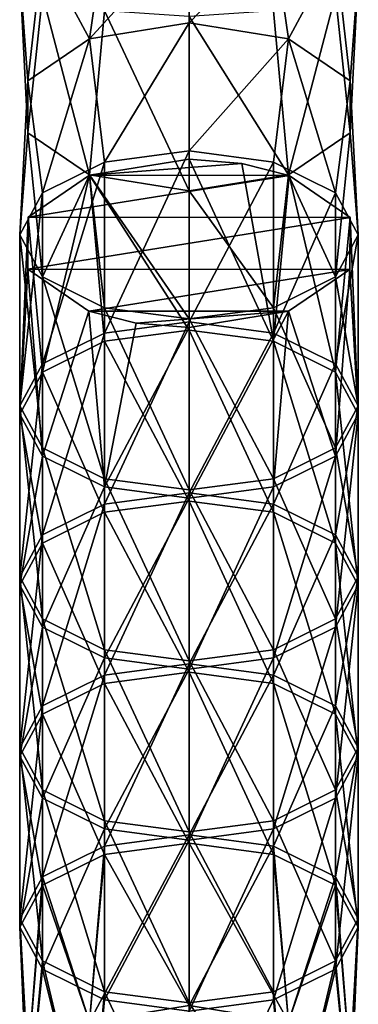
# Model space of a CAD drawing. Extents: x -55 to 55, y -129 to 11.
# Tile 2 of 44: x -37 to -30, y -116 to -96. Entities that reach past the tile are written whole.
import ezdxf

# ---------------------------------------------------------------- set-up
doc = ezdxf.new("R2010")
doc.units = 0
doc.header["$LTSCALE"] = 41.718519
for name, color, linetype in [('15', 7, 'CONTINUOUS'), ('16', 7, 'CONTINUOUS'), ('17', 7, 'CONTINUOUS'), ('21', 7, 'CONTINUOUS'), ('22', 7, 'CONTINUOUS'), ('23', 7, 'CONTINUOUS'), ('27', 7, 'CONTINUOUS')]:
    doc.layers.add(name, color=color, linetype=linetype)

msp = doc.modelspace()

# ---------------------------------------------------------------- linework, layer by layer
at = {"layer": '15', "linetype": 'CONTINUOUS'}
for points in [[(-36.444, -94.445, -136.92), (-35.2, -94.125, -138.122), (-35.498, -96.203, -138.769), (-36.444, -94.445, -136.92)], [(-35.2, -94.125, -138.122), (-33.5, -94.008, -138.562), (-35.498, -96.203, -138.769), (-35.2, -94.125, -138.122)], [(-33.5, -94.008, -138.562), (-33.5, -95.88, -139.332), (-35.498, -96.203, -138.769), (-33.5, -94.008, -138.562)], [(-36.9, -94.882, -135.277), (-36.444, -94.445, -136.92), (-36.734, -97.048, -137.293), (-36.9, -94.882, -135.277)], [(-36.734, -97.048, -137.293), (-36.444, -94.445, -136.92), (-35.498, -96.203, -138.769), (-36.734, -97.048, -137.293)], [(-36.444, -95.319, -133.634), (-36.9, -94.882, -135.277), (-36.734, -98.092, -135.47), (-36.444, -95.319, -133.634)], [(-36.734, -98.092, -135.47), (-36.9, -94.882, -135.277), (-36.734, -97.048, -137.293), (-36.734, -98.092, -135.47)], [(-35.498, -98.936, -133.994), (-36.444, -95.319, -133.634), (-36.734, -98.092, -135.47), (-35.498, -98.936, -133.994)], [(-35.2, -95.639, -132.431), (-36.444, -95.319, -133.634), (-35.498, -98.936, -133.994), (-35.2, -95.639, -132.431)], [(-33.5, -99.259, -133.431), (-35.2, -95.639, -132.431), (-35.498, -98.936, -133.994), (-33.5, -99.259, -133.431)], [(-33.5, -95.756, -131.991), (-35.2, -95.639, -132.431), (-33.5, -99.259, -133.431), (-33.5, -95.756, -131.991)]]:
    msp.add_3dface(points, dxfattribs=at)
at = {"layer": '16', "linetype": 'CONTINUOUS'}
for points in [[(-33.5, -95.88, -139.332), (-33.5, -94.008, -138.562), (-31.8, -94.125, -138.122), (-33.5, -95.88, -139.332)], [(-33.5, -95.88, -139.332), (-31.8, -94.125, -138.122), (-31.502, -96.203, -138.769), (-33.5, -95.88, -139.332)], [(-31.8, -94.125, -138.122), (-30.556, -94.445, -136.92), (-31.502, -96.203, -138.769), (-31.8, -94.125, -138.122)], [(-31.502, -96.203, -138.769), (-30.556, -94.445, -136.92), (-30.266, -97.048, -137.293), (-31.502, -96.203, -138.769)], [(-30.556, -94.445, -136.92), (-30.1, -94.882, -135.277), (-30.266, -97.048, -137.293), (-30.556, -94.445, -136.92)], [(-30.1, -94.882, -135.277), (-30.556, -95.319, -133.634), (-30.266, -98.092, -135.47), (-30.1, -94.882, -135.277)], [(-30.266, -97.048, -137.293), (-30.1, -94.882, -135.277), (-30.266, -98.092, -135.47), (-30.266, -97.048, -137.293)], [(-30.556, -95.319, -133.634), (-31.8, -95.639, -132.431), (-31.502, -98.936, -133.994), (-30.556, -95.319, -133.634)], [(-30.266, -98.092, -135.47), (-30.556, -95.319, -133.634), (-31.502, -98.936, -133.994), (-30.266, -98.092, -135.47)], [(-31.8, -95.639, -132.431), (-33.5, -95.756, -131.991), (-31.502, -98.936, -133.994), (-31.8, -95.639, -132.431)], [(-33.5, -95.756, -131.991), (-33.5, -99.259, -133.431), (-31.502, -98.936, -133.994), (-33.5, -95.756, -131.991)]]:
    msp.add_3dface(points, dxfattribs=at)
at = {"layer": '17', "linetype": 'CONTINUOUS'}
for points in [[(-33.5, -95.88, -139.332), (-31.502, -96.203, -138.769), (-33.5, -98.451, -140.804), (-33.5, -95.88, -139.332)], [(-33.5, -98.451, -140.804), (-31.502, -96.203, -138.769), (-31.8, -98.678, -140.409), (-33.5, -98.451, -140.804)], [(-31.8, -98.678, -140.409), (-31.502, -96.203, -138.769), (-30.556, -99.296, -139.329), (-31.8, -98.678, -140.409)], [(-31.502, -96.203, -138.769), (-30.266, -97.048, -137.293), (-30.556, -99.296, -139.329), (-31.502, -96.203, -138.769)], [(-30.556, -99.296, -139.329), (-30.266, -97.048, -137.293), (-30.1, -100.141, -137.853), (-30.556, -99.296, -139.329)], [(-30.266, -97.048, -137.293), (-30.266, -98.092, -135.47), (-30.1, -100.141, -137.853), (-30.266, -97.048, -137.293)], [(-30.266, -98.092, -135.47), (-31.502, -98.936, -133.994), (-30.556, -100.985, -136.378), (-30.266, -98.092, -135.47)], [(-30.1, -100.141, -137.853), (-30.266, -98.092, -135.47), (-30.556, -100.985, -136.378), (-30.1, -100.141, -137.853)], [(-33.5, -98.451, -140.804), (-31.8, -98.678, -140.409), (-33.5, -101.887, -142.771), (-33.5, -98.451, -140.804)], [(-33.5, -101.887, -142.771), (-31.8, -98.678, -140.409), (-31.8, -102.114, -142.376), (-33.5, -101.887, -142.771)], [(-31.8, -98.678, -140.409), (-30.556, -99.296, -139.329), (-31.8, -102.114, -142.376), (-31.8, -98.678, -140.409)], [(-31.502, -98.936, -133.994), (-33.5, -99.259, -133.431), (-31.8, -101.604, -135.298), (-31.502, -98.936, -133.994)], [(-30.556, -100.985, -136.378), (-31.502, -98.936, -133.994), (-31.8, -101.604, -135.298), (-30.556, -100.985, -136.378)], [(-31.8, -101.604, -135.298), (-33.5, -99.259, -133.431), (-33.5, -101.83, -134.903), (-31.8, -101.604, -135.298)], [(-31.8, -102.114, -142.376), (-30.556, -99.296, -139.329), (-30.556, -102.732, -141.296), (-31.8, -102.114, -142.376)], [(-30.556, -99.296, -139.329), (-30.1, -100.141, -137.853), (-30.556, -102.732, -141.296), (-30.556, -99.296, -139.329)], [(-30.1, -100.141, -137.853), (-30.556, -100.985, -136.378), (-30.1, -103.577, -139.82), (-30.1, -100.141, -137.853)], [(-30.556, -102.732, -141.296), (-30.1, -100.141, -137.853), (-30.1, -103.577, -139.82), (-30.556, -102.732, -141.296)], [(-30.556, -100.985, -136.378), (-31.8, -101.604, -135.298), (-30.556, -104.421, -138.345), (-30.556, -100.985, -136.378)], [(-30.1, -103.577, -139.82), (-30.556, -100.985, -136.378), (-30.556, -104.421, -138.345), (-30.1, -103.577, -139.82)], [(-31.8, -101.604, -135.298), (-33.5, -101.83, -134.903), (-31.8, -105.04, -137.265), (-31.8, -101.604, -135.298)], [(-30.556, -104.421, -138.345), (-31.8, -101.604, -135.298), (-31.8, -105.04, -137.265), (-30.556, -104.421, -138.345)], [(-33.5, -101.83, -134.903), (-33.5, -105.266, -136.87), (-31.8, -105.04, -137.265), (-33.5, -101.83, -134.903)], [(-33.5, -101.887, -142.771), (-31.8, -102.114, -142.376), (-33.5, -105.323, -144.738), (-33.5, -101.887, -142.771)], [(-33.5, -105.323, -144.738), (-31.8, -102.114, -142.376), (-31.8, -105.55, -144.343), (-33.5, -105.323, -144.738)], [(-31.8, -102.114, -142.376), (-30.556, -102.732, -141.296), (-31.8, -105.55, -144.343), (-31.8, -102.114, -142.376)], [(-31.8, -105.55, -144.343), (-30.556, -102.732, -141.296), (-30.556, -106.168, -143.263), (-31.8, -105.55, -144.343)], [(-30.556, -102.732, -141.296), (-30.1, -103.577, -139.82), (-30.556, -106.168, -143.263), (-30.556, -102.732, -141.296)], [(-30.1, -103.577, -139.82), (-30.556, -104.421, -138.345), (-30.1, -107.013, -141.787), (-30.1, -103.577, -139.82)], [(-30.556, -106.168, -143.263), (-30.1, -103.577, -139.82), (-30.1, -107.013, -141.787), (-30.556, -106.168, -143.263)], [(-30.556, -104.421, -138.345), (-31.8, -105.04, -137.265), (-30.556, -107.857, -140.312), (-30.556, -104.421, -138.345)], [(-30.1, -107.013, -141.787), (-30.556, -104.421, -138.345), (-30.556, -107.857, -140.312), (-30.1, -107.013, -141.787)], [(-31.8, -105.04, -137.265), (-33.5, -105.266, -136.87), (-31.8, -108.476, -139.232), (-31.8, -105.04, -137.265)], [(-30.556, -107.857, -140.312), (-31.8, -105.04, -137.265), (-31.8, -108.476, -139.232), (-30.556, -107.857, -140.312)], [(-33.5, -105.266, -136.87), (-33.5, -108.702, -138.837), (-31.8, -108.476, -139.232), (-33.5, -105.266, -136.87)], [(-33.5, -105.323, -144.738), (-31.8, -105.55, -144.343), (-33.5, -108.759, -146.705), (-33.5, -105.323, -144.738)], [(-33.5, -108.759, -146.705), (-31.8, -105.55, -144.343), (-31.8, -108.986, -146.31), (-33.5, -108.759, -146.705)], [(-31.8, -105.55, -144.343), (-30.556, -106.168, -143.263), (-31.8, -108.986, -146.31), (-31.8, -105.55, -144.343)], [(-31.8, -108.986, -146.31), (-30.556, -106.168, -143.263), (-30.556, -109.604, -145.23), (-31.8, -108.986, -146.31)], [(-30.556, -106.168, -143.263), (-30.1, -107.013, -141.787), (-30.556, -109.604, -145.23), (-30.556, -106.168, -143.263)], [(-30.1, -107.013, -141.787), (-30.556, -107.857, -140.312), (-30.1, -110.449, -143.754), (-30.1, -107.013, -141.787)], [(-30.556, -109.604, -145.23), (-30.1, -107.013, -141.787), (-30.1, -110.449, -143.754), (-30.556, -109.604, -145.23)], [(-30.556, -107.857, -140.312), (-31.8, -108.476, -139.232), (-30.556, -111.293, -142.279), (-30.556, -107.857, -140.312)], [(-30.1, -110.449, -143.754), (-30.556, -107.857, -140.312), (-30.556, -111.293, -142.279), (-30.1, -110.449, -143.754)], [(-31.8, -108.476, -139.232), (-33.5, -108.702, -138.837), (-31.8, -111.912, -141.199), (-31.8, -108.476, -139.232)], [(-30.556, -111.293, -142.279), (-31.8, -108.476, -139.232), (-31.8, -111.912, -141.199), (-30.556, -111.293, -142.279)], [(-33.5, -108.702, -138.837), (-33.5, -112.138, -140.804), (-31.8, -111.912, -141.199), (-33.5, -108.702, -138.837)], [(-33.5, -112.195, -148.672), (-33.5, -108.759, -146.705), (-31.8, -108.986, -146.31), (-33.5, -112.195, -148.672)], [(-31.8, -112.422, -148.277), (-33.5, -112.195, -148.672), (-31.8, -108.986, -146.31), (-31.8, -112.422, -148.277)], [(-31.8, -112.422, -148.277), (-31.8, -108.986, -146.31), (-30.556, -109.604, -145.23), (-31.8, -112.422, -148.277)], [(-30.556, -113.04, -147.197), (-31.8, -112.422, -148.277), (-30.556, -109.604, -145.23), (-30.556, -113.04, -147.197)], [(-30.556, -113.04, -147.197), (-30.556, -109.604, -145.23), (-30.1, -110.449, -143.754), (-30.556, -113.04, -147.197)], [(-30.1, -113.885, -145.721), (-30.556, -113.04, -147.197), (-30.1, -110.449, -143.754), (-30.1, -113.885, -145.721)], [(-30.1, -113.885, -145.721), (-30.1, -110.449, -143.754), (-30.556, -111.293, -142.279), (-30.1, -113.885, -145.721)], [(-30.556, -114.729, -144.246), (-30.556, -111.293, -142.279), (-31.8, -111.912, -141.199), (-30.556, -114.729, -144.246)], [(-30.556, -114.729, -144.246), (-30.1, -113.885, -145.721), (-30.556, -111.293, -142.279), (-30.556, -114.729, -144.246)], [(-33.5, -112.138, -140.804), (-31.8, -115.347, -143.166), (-31.8, -111.912, -141.199), (-33.5, -112.138, -140.804)], [(-31.8, -115.347, -143.166), (-30.556, -114.729, -144.246), (-31.8, -111.912, -141.199), (-31.8, -115.347, -143.166)], [(-33.5, -115.574, -142.771), (-31.8, -115.347, -143.166), (-33.5, -112.138, -140.804), (-33.5, -115.574, -142.771)], [(-33.5, -112.195, -148.672), (-31.8, -112.422, -148.277), (-33.5, -115.628, -150.637), (-33.5, -112.195, -148.672)], [(-33.5, -115.628, -150.637), (-31.8, -112.422, -148.277), (-31.502, -115.951, -150.074), (-33.5, -115.628, -150.637)], [(-31.8, -112.422, -148.277), (-30.556, -113.04, -147.197), (-31.502, -115.951, -150.074), (-31.8, -112.422, -148.277)], [(-31.502, -115.951, -150.074), (-30.556, -113.04, -147.197), (-30.266, -116.795, -148.598), (-31.502, -115.951, -150.074)], [(-30.556, -113.04, -147.197), (-30.1, -113.885, -145.721), (-30.266, -116.795, -148.598), (-30.556, -113.04, -147.197)], [(-30.1, -113.885, -145.721), (-30.556, -114.729, -144.246), (-30.266, -117.839, -146.775), (-30.1, -113.885, -145.721)], [(-30.266, -116.795, -148.598), (-30.1, -113.885, -145.721), (-30.266, -117.839, -146.775), (-30.266, -116.795, -148.598)], [(-30.556, -114.729, -144.246), (-31.8, -115.347, -143.166), (-31.502, -118.684, -145.299), (-30.556, -114.729, -144.246)], [(-30.266, -117.839, -146.775), (-30.556, -114.729, -144.246), (-31.502, -118.684, -145.299), (-30.266, -117.839, -146.775)], [(-31.8, -115.347, -143.166), (-33.5, -115.574, -142.771), (-31.502, -118.684, -145.299), (-31.8, -115.347, -143.166)], [(-33.5, -115.574, -142.771), (-33.5, -119.006, -144.736), (-31.502, -118.684, -145.299), (-33.5, -115.574, -142.771)]]:
    msp.add_3dface(points, dxfattribs=at)
at = {"layer": '21', "linetype": 'CONTINUOUS'}
for points in [[(-33.5, -102.054, -127.134), (-31.8, -102.28, -127.529), (-33.5, -98.622, -129.099), (-33.5, -102.054, -127.134)], [(-33.5, -98.622, -129.099), (-31.8, -102.28, -127.529), (-32.442, -98.706, -129.245), (-33.5, -98.622, -129.099)], [(-32.442, -98.706, -129.245), (-31.8, -102.28, -127.529), (-31.489, -98.949, -129.67), (-32.442, -98.706, -129.245)], [(-31.8, -102.28, -127.529), (-30.556, -102.899, -128.609), (-31.489, -98.949, -129.67), (-31.8, -102.28, -127.529)], [(-31.489, -98.949, -129.67), (-30.556, -102.899, -128.609), (-30.264, -99.793, -131.145), (-31.489, -98.949, -129.67)], [(-30.556, -102.899, -128.609), (-30.1, -103.743, -130.084), (-30.264, -99.793, -131.145), (-30.556, -102.899, -128.609)], [(-30.264, -99.793, -131.145), (-30.1, -103.743, -130.084), (-30.27, -100.838, -132.969), (-30.264, -99.793, -131.145)], [(-30.27, -100.838, -132.969), (-30.556, -104.588, -131.56), (-31.5, -101.677, -134.435), (-30.27, -100.838, -132.969)], [(-30.1, -103.743, -130.084), (-30.556, -104.588, -131.56), (-30.27, -100.838, -132.969), (-30.1, -103.743, -130.084)], [(-33.5, -105.433, -133.035), (-33.5, -102, -135), (-31.5, -101.677, -134.435), (-33.5, -105.433, -133.035)], [(-31.8, -105.206, -132.64), (-33.5, -105.433, -133.035), (-31.5, -101.677, -134.435), (-31.8, -105.206, -132.64)], [(-30.556, -104.588, -131.56), (-31.8, -105.206, -132.64), (-31.5, -101.677, -134.435), (-30.556, -104.588, -131.56)], [(-31.8, -102.28, -127.529), (-33.5, -102.054, -127.134), (-31.8, -105.716, -125.562), (-31.8, -102.28, -127.529)], [(-33.5, -102.054, -127.134), (-33.5, -105.49, -125.167), (-31.8, -105.716, -125.562), (-33.5, -102.054, -127.134)], [(-30.556, -102.899, -128.609), (-31.8, -102.28, -127.529), (-30.556, -106.335, -126.642), (-30.556, -102.899, -128.609)], [(-31.8, -102.28, -127.529), (-31.8, -105.716, -125.562), (-30.556, -106.335, -126.642), (-31.8, -102.28, -127.529)], [(-30.1, -103.743, -130.084), (-30.556, -102.899, -128.609), (-30.1, -107.179, -128.117), (-30.1, -103.743, -130.084)], [(-30.556, -102.899, -128.609), (-30.556, -106.335, -126.642), (-30.1, -107.179, -128.117), (-30.556, -102.899, -128.609)], [(-30.556, -104.588, -131.56), (-30.1, -103.743, -130.084), (-30.556, -108.024, -129.593), (-30.556, -104.588, -131.56)], [(-30.1, -103.743, -130.084), (-30.1, -107.179, -128.117), (-30.556, -108.024, -129.593), (-30.1, -103.743, -130.084)], [(-31.8, -105.206, -132.64), (-30.556, -104.588, -131.56), (-31.8, -108.642, -130.673), (-31.8, -105.206, -132.64)], [(-30.556, -104.588, -131.56), (-30.556, -108.024, -129.593), (-31.8, -108.642, -130.673), (-30.556, -104.588, -131.56)], [(-33.5, -105.433, -133.035), (-31.8, -105.206, -132.64), (-33.5, -108.869, -131.068), (-33.5, -105.433, -133.035)], [(-33.5, -108.869, -131.068), (-31.8, -105.206, -132.64), (-31.8, -108.642, -130.673), (-33.5, -108.869, -131.068)], [(-33.5, -108.926, -123.2), (-31.8, -109.152, -123.595), (-33.5, -105.49, -125.167), (-33.5, -108.926, -123.2)], [(-33.5, -105.49, -125.167), (-31.8, -109.152, -123.595), (-31.8, -105.716, -125.562), (-33.5, -105.49, -125.167)], [(-31.8, -109.152, -123.595), (-30.556, -109.771, -124.675), (-31.8, -105.716, -125.562), (-31.8, -109.152, -123.595)], [(-31.8, -105.716, -125.562), (-30.556, -109.771, -124.675), (-30.556, -106.335, -126.642), (-31.8, -105.716, -125.562)], [(-30.556, -109.771, -124.675), (-30.1, -110.615, -126.15), (-30.556, -106.335, -126.642), (-30.556, -109.771, -124.675)], [(-30.556, -106.335, -126.642), (-30.1, -110.615, -126.15), (-30.1, -107.179, -128.117), (-30.556, -106.335, -126.642)], [(-30.1, -110.615, -126.15), (-30.556, -111.46, -127.626), (-30.1, -107.179, -128.117), (-30.1, -110.615, -126.15)], [(-30.1, -107.179, -128.117), (-30.556, -111.46, -127.626), (-30.556, -108.024, -129.593), (-30.1, -107.179, -128.117)], [(-30.556, -111.46, -127.626), (-31.8, -112.078, -128.706), (-30.556, -108.024, -129.593), (-30.556, -111.46, -127.626)], [(-30.556, -108.024, -129.593), (-31.8, -112.078, -128.706), (-31.8, -108.642, -130.673), (-30.556, -108.024, -129.593)], [(-31.8, -112.078, -128.706), (-33.5, -112.305, -129.101), (-31.8, -108.642, -130.673), (-31.8, -112.078, -128.706)], [(-33.5, -112.305, -129.101), (-33.5, -108.869, -131.068), (-31.8, -108.642, -130.673), (-33.5, -112.305, -129.101)], [(-33.5, -112.362, -121.233), (-31.8, -112.588, -121.628), (-33.5, -108.926, -123.2), (-33.5, -112.362, -121.233)], [(-33.5, -108.926, -123.2), (-31.8, -112.588, -121.628), (-31.8, -109.152, -123.595), (-33.5, -108.926, -123.2)], [(-31.8, -112.588, -121.628), (-30.556, -113.207, -122.708), (-31.8, -109.152, -123.595), (-31.8, -112.588, -121.628)], [(-31.8, -109.152, -123.595), (-30.556, -113.207, -122.708), (-30.556, -109.771, -124.675), (-31.8, -109.152, -123.595)], [(-30.556, -113.207, -122.708), (-30.1, -114.051, -124.183), (-30.556, -109.771, -124.675), (-30.556, -113.207, -122.708)], [(-30.556, -109.771, -124.675), (-30.1, -114.051, -124.183), (-30.1, -110.615, -126.15), (-30.556, -109.771, -124.675)], [(-30.1, -114.051, -124.183), (-30.556, -114.896, -125.659), (-30.1, -110.615, -126.15), (-30.1, -114.051, -124.183)], [(-30.1, -110.615, -126.15), (-30.556, -114.896, -125.659), (-30.556, -111.46, -127.626), (-30.1, -110.615, -126.15)], [(-30.556, -114.896, -125.659), (-31.8, -115.514, -126.739), (-30.556, -111.46, -127.626), (-30.556, -114.896, -125.659)], [(-30.556, -111.46, -127.626), (-31.8, -115.514, -126.739), (-31.8, -112.078, -128.706), (-30.556, -111.46, -127.626)], [(-31.8, -115.514, -126.739), (-33.5, -115.741, -127.134), (-31.8, -112.078, -128.706), (-31.8, -115.514, -126.739)], [(-33.5, -115.741, -127.134), (-33.5, -112.305, -129.101), (-31.8, -112.078, -128.706), (-33.5, -115.741, -127.134)], [(-33.5, -115.628, -119.363), (-31.502, -115.951, -119.926), (-33.5, -112.362, -121.233), (-33.5, -115.628, -119.363)], [(-33.5, -112.362, -121.233), (-31.502, -115.951, -119.926), (-31.8, -112.588, -121.628), (-33.5, -112.362, -121.233)], [(-31.8, -112.588, -121.628), (-31.502, -115.951, -119.926), (-30.556, -113.207, -122.708), (-31.8, -112.588, -121.628)], [(-31.502, -115.951, -119.926), (-30.266, -116.795, -121.402), (-30.556, -113.207, -122.708), (-31.502, -115.951, -119.926)], [(-30.556, -113.207, -122.708), (-30.266, -116.795, -121.402), (-30.1, -114.051, -124.183), (-30.556, -113.207, -122.708)], [(-30.1, -114.051, -124.183), (-30.266, -117.839, -123.225), (-30.556, -114.896, -125.659), (-30.1, -114.051, -124.183)], [(-30.266, -116.795, -121.402), (-30.266, -117.839, -123.225), (-30.1, -114.051, -124.183), (-30.266, -116.795, -121.402)], [(-30.556, -114.896, -125.659), (-31.502, -118.684, -124.701), (-31.8, -115.514, -126.739), (-30.556, -114.896, -125.659)], [(-30.266, -117.839, -123.225), (-31.502, -118.684, -124.701), (-30.556, -114.896, -125.659), (-30.266, -117.839, -123.225)], [(-31.502, -118.684, -124.701), (-33.5, -119.006, -125.264), (-31.8, -115.514, -126.739), (-31.502, -118.684, -124.701)], [(-31.8, -115.514, -126.739), (-33.5, -119.006, -125.264), (-33.5, -115.741, -127.134), (-31.8, -115.514, -126.739)]]:
    msp.add_3dface(points, dxfattribs=at)
at = {"layer": '22', "linetype": 'CONTINUOUS'}
for points in [[(-33.5, -98.622, -129.099), (-32.442, -98.706, -129.245), (-35.5, -98.945, -129.663), (-33.5, -98.622, -129.099)], [(-32.442, -98.706, -129.245), (-31.489, -98.949, -129.67), (-35.5, -98.945, -129.663), (-32.442, -98.706, -129.245)], [(-35.5, -98.945, -129.663), (-31.489, -98.949, -129.67), (-36.73, -99.784, -131.129), (-35.5, -98.945, -129.663)], [(-31.489, -98.949, -129.67), (-30.264, -99.793, -131.145), (-36.73, -99.784, -131.129), (-31.489, -98.949, -129.67)], [(-36.73, -99.784, -131.129), (-30.264, -99.793, -131.145), (-36.736, -100.828, -132.954), (-36.73, -99.784, -131.129)], [(-30.264, -99.793, -131.145), (-30.27, -100.838, -132.969), (-36.736, -100.828, -132.954), (-30.264, -99.793, -131.145)], [(-36.736, -100.828, -132.954), (-30.27, -100.838, -132.969), (-35.511, -101.673, -134.428), (-36.736, -100.828, -132.954)], [(-30.27, -100.838, -132.969), (-31.5, -101.677, -134.435), (-35.511, -101.673, -134.428), (-30.27, -100.838, -132.969)], [(-35.511, -101.673, -134.428), (-31.5, -101.677, -134.435), (-34.558, -101.916, -134.853), (-35.511, -101.673, -134.428)], [(-31.5, -101.677, -134.435), (-33.5, -102, -135), (-34.558, -101.916, -134.853), (-31.5, -101.677, -134.435)]]:
    msp.add_3dface(points, dxfattribs=at)
at = {"layer": '23', "linetype": 'CONTINUOUS'}
for points in [[(-33.5, -102.054, -127.134), (-33.5, -98.622, -129.099), (-35.5, -98.945, -129.663), (-33.5, -102.054, -127.134)], [(-35.5, -98.945, -129.663), (-36.73, -99.784, -131.129), (-36.444, -102.899, -128.609), (-35.5, -98.945, -129.663)], [(-35.2, -102.28, -127.529), (-35.5, -98.945, -129.663), (-36.444, -102.899, -128.609), (-35.2, -102.28, -127.529)], [(-33.5, -102.054, -127.134), (-35.5, -98.945, -129.663), (-35.2, -102.28, -127.529), (-33.5, -102.054, -127.134)], [(-36.73, -99.784, -131.129), (-36.736, -100.828, -132.954), (-36.9, -103.743, -130.084), (-36.73, -99.784, -131.129)], [(-36.444, -102.899, -128.609), (-36.73, -99.784, -131.129), (-36.9, -103.743, -130.084), (-36.444, -102.899, -128.609)], [(-36.9, -103.743, -130.084), (-36.736, -100.828, -132.954), (-36.444, -104.588, -131.56), (-36.9, -103.743, -130.084)], [(-36.736, -100.828, -132.954), (-35.511, -101.673, -134.428), (-36.444, -104.588, -131.56), (-36.736, -100.828, -132.954)], [(-36.444, -104.588, -131.56), (-35.511, -101.673, -134.428), (-35.2, -105.206, -132.64), (-36.444, -104.588, -131.56)], [(-35.511, -101.673, -134.428), (-34.558, -101.916, -134.853), (-35.2, -105.206, -132.64), (-35.511, -101.673, -134.428)], [(-34.558, -101.916, -134.853), (-33.5, -102, -135), (-35.2, -105.206, -132.64), (-34.558, -101.916, -134.853)], [(-33.5, -102, -135), (-33.5, -105.433, -133.035), (-35.2, -105.206, -132.64), (-33.5, -102, -135)], [(-33.5, -105.49, -125.167), (-33.5, -102.054, -127.134), (-35.2, -102.28, -127.529), (-33.5, -105.49, -125.167)], [(-35.2, -102.28, -127.529), (-36.444, -102.899, -128.609), (-35.2, -105.716, -125.562), (-35.2, -102.28, -127.529)], [(-33.5, -105.49, -125.167), (-35.2, -102.28, -127.529), (-35.2, -105.716, -125.562), (-33.5, -105.49, -125.167)], [(-36.444, -102.899, -128.609), (-36.9, -103.743, -130.084), (-36.444, -106.335, -126.642), (-36.444, -102.899, -128.609)], [(-36.444, -102.899, -128.609), (-36.444, -106.335, -126.642), (-35.2, -105.716, -125.562), (-36.444, -102.899, -128.609)], [(-36.9, -103.743, -130.084), (-36.444, -104.588, -131.56), (-36.9, -107.179, -128.117), (-36.9, -103.743, -130.084)], [(-36.9, -103.743, -130.084), (-36.9, -107.179, -128.117), (-36.444, -106.335, -126.642), (-36.9, -103.743, -130.084)], [(-36.444, -104.588, -131.56), (-36.444, -108.024, -129.593), (-36.9, -107.179, -128.117), (-36.444, -104.588, -131.56)], [(-36.444, -104.588, -131.56), (-35.2, -105.206, -132.64), (-36.444, -108.024, -129.593), (-36.444, -104.588, -131.56)], [(-35.2, -105.206, -132.64), (-35.2, -108.642, -130.673), (-36.444, -108.024, -129.593), (-35.2, -105.206, -132.64)], [(-35.2, -105.206, -132.64), (-33.5, -105.433, -133.035), (-35.2, -108.642, -130.673), (-35.2, -105.206, -132.64)], [(-33.5, -105.433, -133.035), (-33.5, -108.869, -131.068), (-35.2, -108.642, -130.673), (-33.5, -105.433, -133.035)], [(-33.5, -108.926, -123.2), (-33.5, -105.49, -125.167), (-35.2, -105.716, -125.562), (-33.5, -108.926, -123.2)], [(-36.444, -106.335, -126.642), (-35.2, -109.152, -123.595), (-35.2, -105.716, -125.562), (-36.444, -106.335, -126.642)], [(-35.2, -109.152, -123.595), (-33.5, -108.926, -123.2), (-35.2, -105.716, -125.562), (-35.2, -109.152, -123.595)], [(-36.9, -107.179, -128.117), (-36.444, -109.771, -124.675), (-36.444, -106.335, -126.642), (-36.9, -107.179, -128.117)], [(-36.444, -109.771, -124.675), (-35.2, -109.152, -123.595), (-36.444, -106.335, -126.642), (-36.444, -109.771, -124.675)], [(-36.9, -110.615, -126.15), (-36.444, -109.771, -124.675), (-36.9, -107.179, -128.117), (-36.9, -110.615, -126.15)], [(-36.444, -108.024, -129.593), (-36.9, -110.615, -126.15), (-36.9, -107.179, -128.117), (-36.444, -108.024, -129.593)], [(-36.444, -111.46, -127.626), (-36.9, -110.615, -126.15), (-36.444, -108.024, -129.593), (-36.444, -111.46, -127.626)], [(-35.2, -108.642, -130.673), (-36.444, -111.46, -127.626), (-36.444, -108.024, -129.593), (-35.2, -108.642, -130.673)], [(-35.2, -112.078, -128.706), (-36.444, -111.46, -127.626), (-35.2, -108.642, -130.673), (-35.2, -112.078, -128.706)], [(-33.5, -108.869, -131.068), (-35.2, -112.078, -128.706), (-35.2, -108.642, -130.673), (-33.5, -108.869, -131.068)], [(-33.5, -108.869, -131.068), (-33.5, -112.305, -129.101), (-35.2, -112.078, -128.706), (-33.5, -108.869, -131.068)], [(-33.5, -112.362, -121.233), (-33.5, -108.926, -123.2), (-35.2, -109.152, -123.595), (-33.5, -112.362, -121.233)], [(-36.444, -109.771, -124.675), (-35.2, -112.588, -121.628), (-35.2, -109.152, -123.595), (-36.444, -109.771, -124.675)], [(-35.2, -112.588, -121.628), (-33.5, -112.362, -121.233), (-35.2, -109.152, -123.595), (-35.2, -112.588, -121.628)], [(-36.9, -110.615, -126.15), (-36.444, -113.207, -122.708), (-36.444, -109.771, -124.675), (-36.9, -110.615, -126.15)], [(-36.444, -113.207, -122.708), (-35.2, -112.588, -121.628), (-36.444, -109.771, -124.675), (-36.444, -113.207, -122.708)], [(-36.9, -114.051, -124.183), (-36.444, -113.207, -122.708), (-36.9, -110.615, -126.15), (-36.9, -114.051, -124.183)], [(-36.444, -111.46, -127.626), (-36.9, -114.051, -124.183), (-36.9, -110.615, -126.15), (-36.444, -111.46, -127.626)], [(-36.444, -114.896, -125.659), (-36.9, -114.051, -124.183), (-36.444, -111.46, -127.626), (-36.444, -114.896, -125.659)], [(-35.2, -112.078, -128.706), (-36.444, -114.896, -125.659), (-36.444, -111.46, -127.626), (-35.2, -112.078, -128.706)], [(-35.2, -115.514, -126.739), (-36.444, -114.896, -125.659), (-35.2, -112.078, -128.706), (-35.2, -115.514, -126.739)], [(-33.5, -112.305, -129.101), (-35.2, -115.514, -126.739), (-35.2, -112.078, -128.706), (-33.5, -112.305, -129.101)], [(-33.5, -112.305, -129.101), (-33.5, -115.741, -127.134), (-35.2, -115.514, -126.739), (-33.5, -112.305, -129.101)], [(-33.5, -115.628, -119.363), (-33.5, -112.362, -121.233), (-35.2, -112.588, -121.628), (-33.5, -115.628, -119.363)], [(-36.444, -113.207, -122.708), (-35.498, -115.951, -119.926), (-35.2, -112.588, -121.628), (-36.444, -113.207, -122.708)], [(-35.498, -115.951, -119.926), (-33.5, -115.628, -119.363), (-35.2, -112.588, -121.628), (-35.498, -115.951, -119.926)], [(-36.9, -114.051, -124.183), (-36.734, -116.795, -121.402), (-36.444, -113.207, -122.708), (-36.9, -114.051, -124.183)], [(-36.734, -116.795, -121.402), (-35.498, -115.951, -119.926), (-36.444, -113.207, -122.708), (-36.734, -116.795, -121.402)], [(-36.734, -117.839, -123.225), (-36.734, -116.795, -121.402), (-36.9, -114.051, -124.183), (-36.734, -117.839, -123.225)], [(-36.444, -114.896, -125.659), (-36.734, -117.839, -123.225), (-36.9, -114.051, -124.183), (-36.444, -114.896, -125.659)], [(-35.498, -118.684, -124.701), (-36.734, -117.839, -123.225), (-36.444, -114.896, -125.659), (-35.498, -118.684, -124.701)], [(-35.2, -115.514, -126.739), (-35.498, -118.684, -124.701), (-36.444, -114.896, -125.659), (-35.2, -115.514, -126.739)], [(-33.5, -115.741, -127.134), (-35.498, -118.684, -124.701), (-35.2, -115.514, -126.739), (-33.5, -115.741, -127.134)]]:
    msp.add_3dface(points, dxfattribs=at)
at = {"layer": '27', "linetype": 'CONTINUOUS'}
for points in [[(-35.498, -96.203, -138.769), (-33.5, -95.88, -139.332), (-35.2, -98.678, -140.409), (-35.498, -96.203, -138.769)], [(-33.5, -95.88, -139.332), (-33.5, -98.451, -140.804), (-35.2, -98.678, -140.409), (-33.5, -95.88, -139.332)], [(-36.734, -97.048, -137.293), (-35.498, -96.203, -138.769), (-36.444, -99.296, -139.329), (-36.734, -97.048, -137.293)], [(-36.444, -99.296, -139.329), (-35.498, -96.203, -138.769), (-35.2, -98.678, -140.409), (-36.444, -99.296, -139.329)], [(-36.734, -98.092, -135.47), (-36.734, -97.048, -137.293), (-36.9, -100.141, -137.853), (-36.734, -98.092, -135.47)], [(-36.9, -100.141, -137.853), (-36.734, -97.048, -137.293), (-36.444, -99.296, -139.329), (-36.9, -100.141, -137.853)], [(-36.444, -100.985, -136.378), (-36.734, -98.092, -135.47), (-36.9, -100.141, -137.853), (-36.444, -100.985, -136.378)], [(-35.498, -98.936, -133.994), (-36.734, -98.092, -135.47), (-36.444, -100.985, -136.378), (-35.498, -98.936, -133.994)], [(-33.5, -98.451, -140.804), (-33.5, -101.887, -142.771), (-35.2, -102.114, -142.376), (-33.5, -98.451, -140.804)], [(-35.2, -98.678, -140.409), (-33.5, -98.451, -140.804), (-35.2, -102.114, -142.376), (-35.2, -98.678, -140.409)], [(-36.444, -99.296, -139.329), (-35.2, -98.678, -140.409), (-36.444, -102.732, -141.296), (-36.444, -99.296, -139.329)], [(-36.444, -102.732, -141.296), (-35.2, -98.678, -140.409), (-35.2, -102.114, -142.376), (-36.444, -102.732, -141.296)], [(-35.2, -101.604, -135.298), (-35.498, -98.936, -133.994), (-36.444, -100.985, -136.378), (-35.2, -101.604, -135.298)], [(-33.5, -99.259, -133.431), (-35.498, -98.936, -133.994), (-33.5, -101.83, -134.903), (-33.5, -99.259, -133.431)], [(-33.5, -101.83, -134.903), (-35.498, -98.936, -133.994), (-35.2, -101.604, -135.298), (-33.5, -101.83, -134.903)], [(-36.9, -100.141, -137.853), (-36.444, -99.296, -139.329), (-36.9, -103.577, -139.82), (-36.9, -100.141, -137.853)], [(-36.9, -103.577, -139.82), (-36.444, -99.296, -139.329), (-36.444, -102.732, -141.296), (-36.9, -103.577, -139.82)], [(-36.444, -100.985, -136.378), (-36.9, -100.141, -137.853), (-36.444, -104.421, -138.345), (-36.444, -100.985, -136.378)], [(-36.444, -104.421, -138.345), (-36.9, -100.141, -137.853), (-36.9, -103.577, -139.82), (-36.444, -104.421, -138.345)], [(-35.2, -101.604, -135.298), (-36.444, -100.985, -136.378), (-35.2, -105.04, -137.265), (-35.2, -101.604, -135.298)], [(-35.2, -105.04, -137.265), (-36.444, -100.985, -136.378), (-36.444, -104.421, -138.345), (-35.2, -105.04, -137.265)], [(-33.5, -105.266, -136.87), (-33.5, -101.83, -134.903), (-35.2, -101.604, -135.298), (-33.5, -105.266, -136.87)], [(-33.5, -105.266, -136.87), (-35.2, -101.604, -135.298), (-35.2, -105.04, -137.265), (-33.5, -105.266, -136.87)], [(-33.5, -101.887, -142.771), (-33.5, -105.323, -144.738), (-35.2, -105.55, -144.343), (-33.5, -101.887, -142.771)], [(-35.2, -102.114, -142.376), (-33.5, -101.887, -142.771), (-35.2, -105.55, -144.343), (-35.2, -102.114, -142.376)], [(-36.444, -102.732, -141.296), (-35.2, -102.114, -142.376), (-36.444, -106.168, -143.263), (-36.444, -102.732, -141.296)], [(-36.444, -106.168, -143.263), (-35.2, -102.114, -142.376), (-35.2, -105.55, -144.343), (-36.444, -106.168, -143.263)], [(-36.9, -103.577, -139.82), (-36.444, -102.732, -141.296), (-36.9, -107.013, -141.787), (-36.9, -103.577, -139.82)], [(-36.9, -107.013, -141.787), (-36.444, -102.732, -141.296), (-36.444, -106.168, -143.263), (-36.9, -107.013, -141.787)], [(-36.444, -104.421, -138.345), (-36.9, -103.577, -139.82), (-36.444, -107.857, -140.312), (-36.444, -104.421, -138.345)], [(-36.444, -107.857, -140.312), (-36.9, -103.577, -139.82), (-36.9, -107.013, -141.787), (-36.444, -107.857, -140.312)], [(-35.2, -105.04, -137.265), (-36.444, -104.421, -138.345), (-35.2, -108.476, -139.232), (-35.2, -105.04, -137.265)], [(-35.2, -108.476, -139.232), (-36.444, -104.421, -138.345), (-36.444, -107.857, -140.312), (-35.2, -108.476, -139.232)], [(-33.5, -108.702, -138.837), (-33.5, -105.266, -136.87), (-35.2, -105.04, -137.265), (-33.5, -108.702, -138.837)], [(-33.5, -108.702, -138.837), (-35.2, -105.04, -137.265), (-35.2, -108.476, -139.232), (-33.5, -108.702, -138.837)], [(-33.5, -105.323, -144.738), (-33.5, -108.759, -146.705), (-35.2, -108.986, -146.31), (-33.5, -105.323, -144.738)], [(-35.2, -105.55, -144.343), (-33.5, -105.323, -144.738), (-35.2, -108.986, -146.31), (-35.2, -105.55, -144.343)], [(-36.444, -106.168, -143.263), (-35.2, -105.55, -144.343), (-36.444, -109.604, -145.23), (-36.444, -106.168, -143.263)], [(-36.444, -109.604, -145.23), (-35.2, -105.55, -144.343), (-35.2, -108.986, -146.31), (-36.444, -109.604, -145.23)], [(-36.9, -107.013, -141.787), (-36.444, -106.168, -143.263), (-36.9, -110.449, -143.754), (-36.9, -107.013, -141.787)], [(-36.9, -110.449, -143.754), (-36.444, -106.168, -143.263), (-36.444, -109.604, -145.23), (-36.9, -110.449, -143.754)], [(-36.444, -107.857, -140.312), (-36.9, -107.013, -141.787), (-36.444, -111.293, -142.279), (-36.444, -107.857, -140.312)], [(-36.444, -111.293, -142.279), (-36.9, -107.013, -141.787), (-36.9, -110.449, -143.754), (-36.444, -111.293, -142.279)], [(-35.2, -108.476, -139.232), (-36.444, -107.857, -140.312), (-35.2, -111.912, -141.199), (-35.2, -108.476, -139.232)], [(-35.2, -111.912, -141.199), (-36.444, -107.857, -140.312), (-36.444, -111.293, -142.279), (-35.2, -111.912, -141.199)], [(-33.5, -112.138, -140.804), (-33.5, -108.702, -138.837), (-35.2, -108.476, -139.232), (-33.5, -112.138, -140.804)], [(-33.5, -112.138, -140.804), (-35.2, -108.476, -139.232), (-35.2, -111.912, -141.199), (-33.5, -112.138, -140.804)], [(-33.5, -108.759, -146.705), (-33.5, -112.195, -148.672), (-35.2, -112.422, -148.277), (-33.5, -108.759, -146.705)], [(-33.5, -108.759, -146.705), (-35.2, -112.422, -148.277), (-35.2, -108.986, -146.31), (-33.5, -108.759, -146.705)], [(-35.2, -112.422, -148.277), (-36.444, -113.04, -147.197), (-35.2, -108.986, -146.31), (-35.2, -112.422, -148.277)], [(-36.444, -113.04, -147.197), (-36.444, -109.604, -145.23), (-35.2, -108.986, -146.31), (-36.444, -113.04, -147.197)], [(-36.444, -113.04, -147.197), (-36.9, -113.885, -145.721), (-36.444, -109.604, -145.23), (-36.444, -113.04, -147.197)], [(-36.9, -113.885, -145.721), (-36.9, -110.449, -143.754), (-36.444, -109.604, -145.23), (-36.9, -113.885, -145.721)], [(-36.9, -113.885, -145.721), (-36.444, -114.729, -144.246), (-36.9, -110.449, -143.754), (-36.9, -113.885, -145.721)], [(-36.444, -114.729, -144.246), (-36.444, -111.293, -142.279), (-36.9, -110.449, -143.754), (-36.444, -114.729, -144.246)], [(-36.444, -114.729, -144.246), (-35.2, -115.347, -143.166), (-36.444, -111.293, -142.279), (-36.444, -114.729, -144.246)], [(-35.2, -115.347, -143.166), (-35.2, -111.912, -141.199), (-36.444, -111.293, -142.279), (-35.2, -115.347, -143.166)], [(-33.5, -115.574, -142.771), (-33.5, -112.138, -140.804), (-35.2, -111.912, -141.199), (-33.5, -115.574, -142.771)], [(-35.2, -115.347, -143.166), (-33.5, -115.574, -142.771), (-35.2, -111.912, -141.199), (-35.2, -115.347, -143.166)], [(-33.5, -112.195, -148.672), (-33.5, -115.628, -150.637), (-35.498, -115.951, -150.074), (-33.5, -112.195, -148.672)], [(-33.5, -112.195, -148.672), (-35.498, -115.951, -150.074), (-35.2, -112.422, -148.277), (-33.5, -112.195, -148.672)], [(-35.2, -112.422, -148.277), (-35.498, -115.951, -150.074), (-36.444, -113.04, -147.197), (-35.2, -112.422, -148.277)], [(-36.444, -113.04, -147.197), (-36.734, -116.795, -148.598), (-36.9, -113.885, -145.721), (-36.444, -113.04, -147.197)], [(-35.498, -115.951, -150.074), (-36.734, -116.795, -148.598), (-36.444, -113.04, -147.197), (-35.498, -115.951, -150.074)], [(-36.734, -116.795, -148.598), (-36.734, -117.839, -146.775), (-36.9, -113.885, -145.721), (-36.734, -116.795, -148.598)], [(-36.9, -113.885, -145.721), (-36.734, -117.839, -146.775), (-36.444, -114.729, -144.246), (-36.9, -113.885, -145.721)], [(-36.734, -117.839, -146.775), (-35.498, -118.684, -145.299), (-36.444, -114.729, -144.246), (-36.734, -117.839, -146.775)], [(-36.444, -114.729, -144.246), (-35.498, -118.684, -145.299), (-35.2, -115.347, -143.166), (-36.444, -114.729, -144.246)], [(-35.498, -118.684, -145.299), (-33.5, -119.006, -144.736), (-35.2, -115.347, -143.166), (-35.498, -118.684, -145.299)], [(-33.5, -119.006, -144.736), (-33.5, -115.574, -142.771), (-35.2, -115.347, -143.166), (-33.5, -119.006, -144.736)]]:
    msp.add_3dface(points, dxfattribs=at)

doc.saveas('drawing.dxf')
